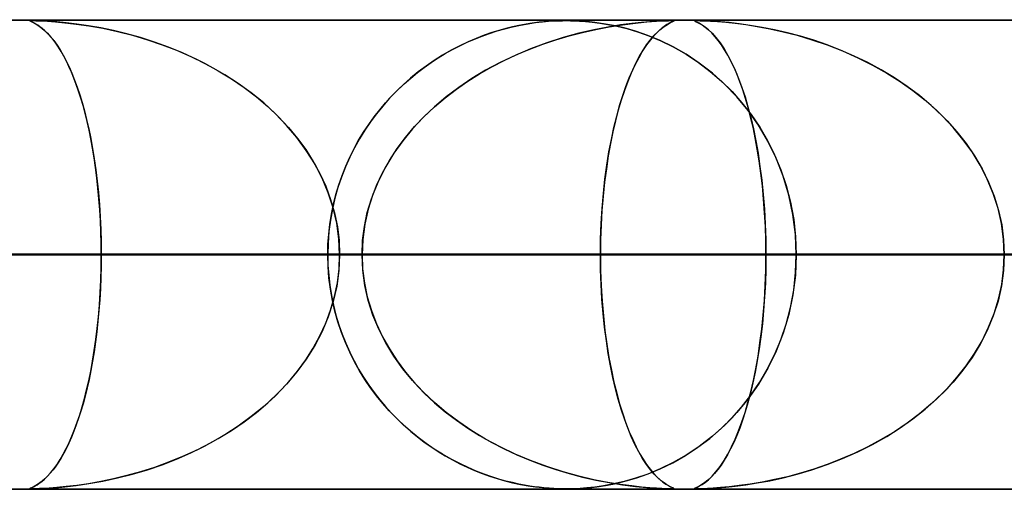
# Model space of a CAD drawing. Header units: millimetres. Extents: x -635 to 635, y -772 to 772.
# Tile 31 of 44: x 127 to 148, y 761 to 772. Entities that reach past the tile are written whole.
import ezdxf

# ---------------------------------------------------------------- set-up
doc = ezdxf.new("R2010")
doc.units = ezdxf.units.MM
doc.layers.add('HIDDEN', color=7, linetype='Continuous')
doc.layers.add('THICK', color=7, linetype='Continuous')

msp = doc.modelspace()

# ---------------------------------------------------------------- linework, layer by layer
at = {"layer": 'HIDDEN'}
for p, q in [((0, 771.49), (280.736, 771.49)), ((0, 771.49), (551.5, 771.49)), ((0, 771.49), (280.736, 771.49)), ((268.845, 771.48), (0, 771.48)), ((127.696, 771.475), (127.71, 771.479)), ((127.703, 771.468), (127.696, 771.475)), ((127.706, 771.479), (127.697, 771.476)), ((127.697, 771.476), (127.697, 771.473)), ((127.697, 771.473), (127.704, 771.468)), ((127.726, 771.457), (127.703, 771.468)), ((127.704, 771.468), (127.718, 771.461)), ((127.722, 771.48), (127.706, 771.479)), ((127.71, 771.479), (127.748, 771.48)), ((127.718, 771.461), (127.739, 771.451)), ((127.748, 771.48), (127.722, 771.48)), ((127.756, 771.443), (127.726, 771.457)), ((127.739, 771.451), (127.768, 771.437)), ((127.785, 771.48), (127.748, 771.48)), ((127.748, 771.48), (127.818, 771.479)), ((127.786, 771.428), (127.756, 771.443)), ((127.768, 771.437), (127.804, 771.418)), ((127.835, 771.478), (127.785, 771.48)), ((127.822, 771.408), (127.786, 771.428)), ((127.818, 771.479), (127.927, 771.475)), ((127.899, 771.476), (127.835, 771.478)), ((127.986, 771.472), (127.899, 771.476)), ((127.927, 771.475), (128.07, 771.467)), ((128.108, 771.465), (127.986, 771.472)), ((128.07, 771.467), (128.238, 771.455)), ((128.271, 771.452), (128.108, 771.465)), ((128.238, 771.455), (128.44, 771.436)), ((128.468, 771.433), (128.271, 771.452)), ((128.44, 771.436), (128.679, 771.408)), ((128.692, 771.407), (128.468, 771.433)), ((138.313, 771.414), (138.471, 771.437)), ((138.449, 771.434), (138.348, 771.42)), ((138.545, 771.446), (138.449, 771.434)), ((138.471, 771.437), (138.618, 771.454)), ((138.649, 771.457), (138.545, 771.446)), ((138.618, 771.454), (138.749, 771.466)), ((138.758, 771.466), (138.649, 771.457)), ((138.749, 771.466), (138.863, 771.473)), ((138.863, 771.473), (138.758, 771.466)), ((138.959, 771.477), (138.863, 771.473)), ((138.863, 771.473), (138.96, 771.477)), ((139.043, 771.479), (138.959, 771.477)), ((138.96, 771.477), (139.045, 771.479)), ((139.124, 771.48), (139.043, 771.479)), ((139.045, 771.479), (139.125, 771.48)), ((139.212, 771.479), (139.124, 771.48)), ((139.131, 771.48), (139.215, 771.479)), ((139.308, 771.477), (139.212, 771.479)), ((139.215, 771.479), (139.305, 771.477)), ((139.305, 771.477), (139.409, 771.472)), ((139.422, 771.471), (139.308, 771.477)), ((139.409, 771.472), (139.534, 771.463)), ((139.563, 771.461), (139.422, 771.471)), ((139.534, 771.463), (139.678, 771.449)), ((139.732, 771.443), (139.563, 771.461)), ((139.678, 771.449), (139.838, 771.428)), ((139.923, 771.415), (139.732, 771.443)), ((139.838, 771.428), (140.013, 771.4)), ((140.325, 771.393), (140.6, 771.428)), ((140.731, 771.442), (140.524, 771.419)), ((140.6, 771.428), (140.846, 771.452)), ((140.904, 771.457), (140.731, 771.442)), ((140.846, 771.452), (141.049, 771.467)), ((141.046, 771.467), (140.904, 771.457)), ((141.162, 771.474), (141.046, 771.467)), ((141.049, 771.467), (141.201, 771.475)), ((141.252, 771.477), (141.162, 771.474)), ((141.201, 771.475), (141.303, 771.479)), ((141.32, 771.479), (141.252, 771.477)), ((141.302, 771.412), (141.348, 771.437)), ((141.303, 771.479), (141.369, 771.48)), ((141.368, 771.48), (141.32, 771.479)), ((141.363, 771.444), (141.321, 771.423)), ((141.348, 771.437), (141.384, 771.454)), ((141.396, 771.459), (141.363, 771.444)), ((141.401, 771.479), (141.368, 771.48)), ((141.369, 771.48), (141.407, 771.479)), ((141.384, 771.454), (141.408, 771.466)), ((141.416, 771.469), (141.396, 771.459)), ((141.418, 771.477), (141.401, 771.479)), ((141.407, 771.479), (141.421, 771.476)), ((141.408, 771.466), (141.42, 771.473)), ((141.421, 771.476), (141.416, 771.469)), ((141.42, 771.473), (141.418, 771.477)), ((141.86, 771.474), (141.87, 771.479)), ((141.864, 771.477), (141.86, 771.474)), ((141.86, 771.474), (141.87, 771.467)), ((141.873, 771.465), (141.86, 771.474)), ((141.881, 771.479), (141.864, 771.477)), ((141.87, 771.479), (141.903, 771.48)), ((141.87, 771.467), (141.89, 771.457)), ((141.908, 771.449), (141.873, 771.465)), ((141.913, 771.48), (141.881, 771.479)), ((141.89, 771.457), (141.923, 771.442)), ((141.96, 771.423), (141.908, 771.449)), ((141.963, 771.479), (141.913, 771.48)), ((141.913, 771.48), (141.98, 771.479)), ((141.923, 771.442), (141.966, 771.419)), ((142.036, 771.477), (141.963, 771.479)), ((141.98, 771.479), (142.076, 771.476)), ((142.134, 771.473), (142.036, 771.477)), ((142.076, 771.476), (142.199, 771.469)), ((142.26, 771.466), (142.134, 771.473)), ((142.199, 771.469), (142.347, 771.459)), ((142.416, 771.454), (142.26, 771.466)), ((142.347, 771.459), (142.524, 771.444)), ((142.599, 771.437), (142.416, 771.454)), ((142.524, 771.444), (142.727, 771.423)), ((142.811, 771.412), (142.599, 771.437)), ((127.804, 771.418), (127.846, 771.393)), ((127.863, 771.383), (127.822, 771.408)), ((127.846, 771.393), (127.895, 771.361)), ((127.909, 771.351), (127.863, 771.383)), ((127.895, 771.361), (127.949, 771.321)), ((127.959, 771.313), (127.909, 771.351)), ((127.949, 771.321), (128.007, 771.271)), ((128.013, 771.265), (127.959, 771.313)), ((128.007, 771.271), (128.069, 771.21)), ((128.07, 771.209), (128.013, 771.265)), ((128.679, 771.408), (128.95, 771.369)), ((128.94, 771.371), (128.692, 771.407)), ((129.204, 771.324), (128.94, 771.371)), ((128.95, 771.369), (129.248, 771.316)), ((129.479, 771.267), (129.204, 771.324)), ((129.248, 771.316), (129.564, 771.248)), ((129.762, 771.199), (129.479, 771.267)), ((129.564, 771.248), (129.882, 771.167)), ((137.537, 771.224), (137.374, 771.167)), ((137.493, 771.209), (137.656, 771.261)), ((137.692, 771.272), (137.537, 771.224)), ((137.656, 771.261), (137.819, 771.308)), ((137.841, 771.314), (137.692, 771.272)), ((137.819, 771.308), (137.983, 771.349)), ((137.981, 771.348), (137.841, 771.314)), ((138.113, 771.377), (137.981, 771.348)), ((137.983, 771.349), (138.148, 771.384)), ((138.236, 771.401), (138.113, 771.377)), ((138.148, 771.384), (138.313, 771.414)), ((138.348, 771.42), (138.236, 771.401)), ((139.189, 771.155), (139.474, 771.23)), ((139.716, 771.285), (139.396, 771.211)), ((139.474, 771.23), (139.759, 771.294)), ((140.012, 771.343), (139.716, 771.285)), ((139.759, 771.294), (140.043, 771.348)), ((140.134, 771.376), (139.923, 771.415)), ((140.283, 771.387), (140.012, 771.343)), ((140.013, 771.4), (140.204, 771.361)), ((140.043, 771.348), (140.325, 771.393)), ((140.361, 771.323), (140.134, 771.376)), ((140.204, 771.361), (140.414, 771.309)), ((140.524, 771.419), (140.283, 771.387)), ((140.604, 771.253), (140.361, 771.323)), ((140.414, 771.309), (140.643, 771.241)), ((140.861, 771.164), (140.604, 771.253)), ((140.643, 771.241), (140.886, 771.155)), ((140.984, 771.147), (141.054, 771.221)), ((141.077, 771.244), (141.001, 771.167)), ((141.054, 771.221), (141.122, 771.284)), ((141.147, 771.306), (141.077, 771.244)), ((141.122, 771.284), (141.186, 771.337)), ((141.212, 771.355), (141.147, 771.306)), ((141.186, 771.337), (141.247, 771.379)), ((141.27, 771.394), (141.212, 771.355)), ((141.247, 771.379), (141.302, 771.412)), ((141.321, 771.423), (141.27, 771.394)), ((142.022, 771.386), (141.96, 771.423)), ((141.966, 771.419), (142.021, 771.387)), ((142.021, 771.387), (142.084, 771.343)), ((142.087, 771.341), (142.022, 771.386)), ((142.084, 771.343), (142.156, 771.285)), ((142.155, 771.285), (142.087, 771.341)), ((142.225, 771.22), (142.155, 771.285)), ((142.156, 771.285), (142.233, 771.211)), ((142.294, 771.144), (142.225, 771.22)), ((142.727, 771.423), (142.951, 771.394)), ((143.047, 771.379), (142.811, 771.412)), ((142.951, 771.394), (143.196, 771.355)), ((143.301, 771.337), (143.047, 771.379)), ((143.196, 771.355), (143.462, 771.306)), ((143.566, 771.284), (143.301, 771.337)), ((143.462, 771.306), (143.746, 771.244)), ((143.838, 771.221), (143.566, 771.284)), ((143.746, 771.244), (144.046, 771.167)), ((144.116, 771.147), (143.838, 771.221)), ((128.069, 771.21), (128.135, 771.138)), ((128.128, 771.146), (128.07, 771.209)), ((128.187, 771.075), (128.128, 771.146)), ((128.135, 771.138), (128.204, 771.053)), ((128.245, 770.997), (128.187, 771.075)), ((128.204, 771.053), (128.272, 770.958)), ((130.053, 771.118), (129.762, 771.199)), ((129.882, 771.167), (130.198, 771.073)), ((130.348, 771.024), (130.053, 771.118)), ((130.198, 771.073), (130.51, 770.967)), ((130.648, 770.916), (130.348, 771.024)), ((137.032, 771.027), (136.854, 770.943)), ((136.855, 770.944), (137.013, 771.019)), ((137.013, 771.019), (137.172, 771.088)), ((137.206, 771.102), (137.032, 771.027)), ((137.172, 771.088), (137.332, 771.151)), ((137.374, 771.167), (137.206, 771.102)), ((137.332, 771.151), (137.493, 771.209)), ((138.624, 770.976), (138.905, 771.071)), ((139.058, 771.118), (138.709, 771.006)), ((138.905, 771.071), (139.189, 771.155)), ((139.396, 771.211), (139.058, 771.118)), ((140.922, 771.074), (140.839, 770.964)), ((140.839, 770.963), (140.912, 771.061)), ((141.127, 771.054), (140.861, 771.164)), ((140.886, 771.155), (141.141, 771.048)), ((140.912, 771.061), (140.984, 771.147)), ((141.001, 771.167), (140.922, 771.074)), ((141.401, 770.921), (141.127, 771.054)), ((141.141, 771.048), (141.406, 770.918)), ((142.233, 771.211), (142.317, 771.118)), ((142.364, 771.059), (142.294, 771.144)), ((142.317, 771.118), (142.403, 771.006)), ((142.433, 770.963), (142.364, 771.059)), ((144.046, 771.167), (144.359, 771.074)), ((144.399, 771.061), (144.116, 771.147)), ((144.359, 771.074), (144.684, 770.964)), ((144.686, 770.963), (144.399, 771.061)), ((128.302, 770.913), (128.245, 770.997)), ((128.272, 770.958), (128.339, 770.855)), ((128.359, 770.821), (128.302, 770.913)), ((128.339, 770.855), (128.404, 770.743)), ((128.415, 770.722), (128.359, 770.821)), ((130.51, 770.967), (130.818, 770.848)), ((130.949, 770.792), (130.648, 770.916)), ((130.818, 770.848), (131.122, 770.715)), ((136.672, 770.848), (136.489, 770.743)), ((136.546, 770.777), (136.7, 770.863)), ((136.854, 770.943), (136.672, 770.848)), ((136.7, 770.863), (136.855, 770.944)), ((138.366, 770.879), (138.035, 770.74)), ((138.072, 770.756), (138.346, 770.871)), ((138.346, 770.871), (138.624, 770.976)), ((138.709, 771.006), (138.366, 770.879)), ((140.754, 770.834), (140.67, 770.689)), ((140.69, 770.726), (140.765, 770.851)), ((140.839, 770.964), (140.754, 770.834)), ((140.765, 770.851), (140.839, 770.963)), ((141.681, 770.762), (141.401, 770.921)), ((141.406, 770.918), (141.678, 770.763)), ((142.403, 771.006), (142.488, 770.879)), ((142.502, 770.858), (142.433, 770.963)), ((142.488, 770.879), (142.571, 770.74)), ((142.569, 770.742), (142.502, 770.858)), ((144.684, 770.964), (145.016, 770.834)), ((144.974, 770.851), (144.686, 770.963)), ((145.264, 770.726), (144.974, 770.851)), ((145.016, 770.834), (145.343, 770.689)), ((128.404, 770.743), (128.468, 770.622)), ((128.471, 770.616), (128.415, 770.722)), ((128.468, 770.622), (128.529, 770.494)), ((128.525, 770.503), (128.471, 770.616)), ((131.252, 770.654), (130.949, 770.792)), ((131.122, 770.715), (131.419, 770.57)), ((131.552, 770.498), (131.252, 770.654)), ((136.311, 770.631), (136.138, 770.512)), ((136.245, 770.586), (136.394, 770.684)), ((136.489, 770.743), (136.311, 770.631)), ((136.394, 770.684), (136.546, 770.777)), ((137.538, 770.493), (137.802, 770.63)), ((138.035, 770.74), (137.715, 770.587)), ((137.802, 770.63), (138.072, 770.756)), ((140.67, 770.689), (140.589, 770.532)), ((140.616, 770.586), (140.69, 770.726)), ((141.678, 770.763), (141.942, 770.589)), ((141.962, 770.575), (141.681, 770.762)), ((141.942, 770.589), (142.194, 770.397)), ((142.636, 770.616), (142.569, 770.742)), ((142.571, 770.74), (142.65, 770.587)), ((142.701, 770.479), (142.636, 770.616)), ((145.553, 770.586), (145.264, 770.726)), ((145.343, 770.689), (145.656, 770.532)), ((128.579, 770.382), (128.525, 770.503)), ((128.529, 770.494), (128.589, 770.357)), ((128.631, 770.254), (128.579, 770.382)), ((131.419, 770.57), (131.71, 770.41)), ((131.848, 770.328), (131.552, 770.498)), ((131.71, 770.41), (131.992, 770.238)), ((135.97, 770.386), (135.808, 770.253)), ((135.953, 770.372), (136.098, 770.482)), ((136.138, 770.512), (135.97, 770.386)), ((136.098, 770.482), (136.245, 770.586)), ((137.408, 770.421), (137.114, 770.243)), ((137.279, 770.346), (137.538, 770.493)), ((137.715, 770.587), (137.408, 770.421)), ((140.469, 770.262), (140.542, 770.431)), ((140.589, 770.532), (140.511, 770.362)), ((140.542, 770.431), (140.616, 770.586)), ((142.24, 770.36), (141.962, 770.575)), ((142.194, 770.397), (142.433, 770.19)), ((142.65, 770.587), (142.727, 770.421)), ((142.765, 770.331), (142.701, 770.479)), ((142.727, 770.421), (142.8, 770.243)), ((145.839, 770.431), (145.553, 770.586)), ((145.656, 770.532), (145.956, 770.362)), ((146.119, 770.262), (145.839, 770.431)), ((128.589, 770.357), (128.647, 770.212)), ((128.682, 770.119), (128.631, 770.254)), ((128.647, 770.212), (128.703, 770.06)), ((132.136, 770.142), (131.848, 770.328)), ((131.992, 770.238), (132.264, 770.052)), ((135.808, 770.253), (135.651, 770.114)), ((135.672, 770.133), (135.811, 770.256)), ((135.811, 770.256), (135.953, 770.372)), ((136.783, 770.018), (137.027, 770.188)), ((137.114, 770.243), (136.833, 770.054)), ((137.027, 770.188), (137.279, 770.346)), ((140.437, 770.181), (140.366, 769.989)), ((140.398, 770.079), (140.469, 770.262)), ((140.511, 770.362), (140.437, 770.181)), ((142.508, 770.12), (142.24, 770.36)), ((142.433, 770.19), (142.659, 769.967)), ((142.827, 770.173), (142.765, 770.331)), ((142.8, 770.243), (142.87, 770.054)), ((142.888, 770.003), (142.827, 770.173)), ((145.956, 770.362), (146.243, 770.181)), ((146.391, 770.079), (146.119, 770.262)), ((146.243, 770.181), (146.515, 769.989)), ((128.731, 769.976), (128.682, 770.119)), ((128.703, 770.06), (128.756, 769.9)), ((128.779, 769.826), (128.731, 769.976)), ((132.412, 769.941), (132.136, 770.142)), ((132.264, 770.052), (132.523, 769.854)), ((135.5, 769.968), (135.354, 769.817)), ((135.404, 769.87), (135.536, 770.005)), ((135.651, 770.114), (135.5, 769.968)), ((135.536, 770.005), (135.672, 770.133)), ((136.546, 769.837), (136.783, 770.018)), ((136.833, 770.054), (136.567, 769.853)), ((140.366, 769.989), (140.299, 769.785)), ((140.329, 769.881), (140.398, 770.079)), ((142.762, 769.854), (142.508, 770.12)), ((142.659, 769.967), (142.87, 769.73)), ((142.87, 770.054), (142.936, 769.853)), ((142.946, 769.822), (142.888, 770.003)), ((146.654, 769.881), (146.391, 770.079)), ((146.515, 769.989), (146.772, 769.785)), ((128.756, 769.9), (128.807, 769.732)), ((128.826, 769.668), (128.779, 769.826)), ((132.678, 769.725), (132.412, 769.941)), ((132.523, 769.854), (132.766, 769.647)), ((135.354, 769.817), (135.215, 769.659)), ((135.275, 769.728), (135.404, 769.87)), ((136.567, 769.853), (136.315, 769.64)), ((136.318, 769.643), (136.546, 769.837)), ((140.299, 769.785), (140.235, 769.572)), ((140.264, 769.67), (140.329, 769.881)), ((143.001, 769.564), (142.762, 769.854)), ((142.936, 769.853), (142.999, 769.64)), ((143.002, 769.629), (142.946, 769.822)), ((146.906, 769.67), (146.654, 769.881)), ((146.772, 769.785), (147.014, 769.572)), ((128.807, 769.732), (128.856, 769.556)), ((128.87, 769.502), (128.826, 769.668)), ((128.856, 769.556), (128.903, 769.37)), ((132.929, 769.494), (132.678, 769.725)), ((132.766, 769.647), (132.993, 769.43)), ((135.03, 769.427), (135.15, 769.581)), ((135.215, 769.659), (135.082, 769.495)), ((135.15, 769.581), (135.275, 769.728)), ((136.315, 769.64), (136.076, 769.414)), ((136.1, 769.438), (136.318, 769.643)), ((140.235, 769.572), (140.176, 769.347)), ((140.201, 769.444), (140.264, 769.67)), ((142.87, 769.73), (143.066, 769.477)), ((142.999, 769.64), (143.058, 769.414)), ((143.222, 769.249), (143.001, 769.564)), ((143.056, 769.424), (143.002, 769.629)), ((147.146, 769.444), (146.906, 769.67)), ((147.014, 769.572), (147.241, 769.347)), ((128.913, 769.328), (128.87, 769.502)), ((128.903, 769.37), (128.948, 769.175)), ((133.166, 769.248), (132.929, 769.494)), ((132.993, 769.43), (133.204, 769.205)), ((134.915, 769.267), (135.03, 769.427)), ((135.082, 769.495), (134.955, 769.325)), ((136.076, 769.414), (135.852, 769.174)), ((135.894, 769.221), (136.1, 769.438)), ((140.176, 769.347), (140.121, 769.11)), ((140.142, 769.203), (140.201, 769.444)), ((143.107, 769.207), (143.056, 769.424)), ((143.058, 769.414), (143.114, 769.174)), ((143.066, 769.477), (143.248, 769.209)), ((147.372, 769.203), (147.146, 769.444)), ((147.241, 769.347), (147.452, 769.11)), ((128.954, 769.147), (128.913, 769.328)), ((128.948, 769.175), (128.99, 768.971)), ((128.992, 768.958), (128.954, 769.147)), ((133.385, 768.988), (133.166, 769.248)), ((133.204, 769.205), (133.398, 768.971)), ((134.835, 769.147), (134.72, 768.962)), ((134.805, 769.101), (134.915, 769.267)), ((134.955, 769.325), (134.835, 769.147)), ((135.852, 769.174), (135.643, 768.92)), ((135.7, 768.992), (135.894, 769.221)), ((140.087, 768.949), (140.142, 769.203)), ((143.154, 768.979), (143.107, 769.207)), ((143.114, 769.174), (143.166, 768.92)), ((143.422, 768.911), (143.222, 769.249)), ((143.248, 769.209), (143.415, 768.924)), ((147.581, 768.949), (147.372, 769.203)), ((128.99, 768.971), (129.029, 768.756)), ((129.028, 768.761), (128.992, 768.958)), ((133.585, 768.714), (133.385, 768.988)), ((133.398, 768.971), (133.574, 768.73)), ((134.603, 768.751), (134.701, 768.929)), ((134.72, 768.962), (134.613, 768.77)), ((134.701, 768.929), (134.805, 769.101)), ((135.643, 768.92), (135.452, 768.652)), ((135.52, 768.751), (135.7, 768.992)), ((140.036, 768.68), (140.087, 768.949)), ((140.121, 769.11), (140.069, 768.86)), ((143.198, 768.739), (143.154, 768.979)), ((143.166, 768.92), (143.213, 768.652)), ((143.415, 768.924), (143.566, 768.621)), ((143.598, 768.549), (143.422, 768.911)), ((147.452, 769.11), (147.648, 768.86)), ((147.774, 768.68), (147.581, 768.949)), ((129.062, 768.558), (129.028, 768.761)), ((129.029, 768.756), (129.066, 768.533)), ((133.574, 768.73), (133.734, 768.479)), ((133.765, 768.425), (133.585, 768.714)), ((134.511, 768.567), (134.603, 768.751)), ((134.613, 768.77), (134.512, 768.569)), ((135.356, 768.499), (135.52, 768.751)), ((140.069, 768.86), (140.022, 768.597)), ((143.239, 768.488), (143.198, 768.739)), ((147.648, 768.86), (147.828, 768.597)), ((129.092, 768.348), (129.062, 768.558)), ((129.066, 768.533), (129.099, 768.301)), ((134.512, 768.569), (134.419, 768.361)), ((134.426, 768.377), (134.511, 768.567)), ((135.209, 768.237), (135.356, 768.499)), ((135.452, 768.652), (135.281, 768.371)), ((140.022, 768.597), (139.98, 768.322)), ((139.991, 768.398), (140.036, 768.68)), ((143.213, 768.652), (143.255, 768.371)), ((143.566, 768.621), (143.699, 768.3)), ((143.748, 768.165), (143.598, 768.549)), ((147.947, 768.398), (147.774, 768.68)), ((147.828, 768.597), (147.988, 768.322)), ((129.12, 768.132), (129.092, 768.348)), ((129.099, 768.301), (129.128, 768.06)), ((133.734, 768.479), (133.876, 768.219)), ((133.922, 768.124), (133.765, 768.425)), ((134.419, 768.361), (134.335, 768.145)), ((134.348, 768.182), (134.426, 768.377)), ((135.281, 768.371), (135.131, 768.078)), ((139.98, 768.322), (139.943, 768.036)), ((139.951, 768.102), (139.991, 768.398)), ((143.275, 768.227), (143.239, 768.488)), ((143.255, 768.371), (143.293, 768.078)), ((143.699, 768.3), (143.813, 767.963)), ((148.098, 768.102), (147.947, 768.398)), ((147.988, 768.322), (148.128, 768.036)), ((129.144, 767.909), (129.12, 768.132)), ((133.876, 768.219), (134, 767.948)), ((134.054, 767.811), (133.922, 768.124)), ((134.335, 768.145), (134.26, 767.923)), ((134.279, 767.982), (134.348, 768.182)), ((135.131, 768.078), (135.006, 767.775)), ((135.08, 767.964), (135.209, 768.237)), ((139.917, 767.795), (139.951, 768.102)), ((143.306, 767.956), (143.275, 768.227)), ((143.293, 768.078), (143.324, 767.775)), ((143.869, 767.763), (143.748, 768.165)), ((148.226, 767.795), (148.098, 768.102)), ((129.128, 768.06), (129.154, 767.813)), ((129.165, 767.681), (129.144, 767.909)), ((134, 767.948), (134.104, 767.668)), ((134.26, 767.923), (134.195, 767.695)), ((134.217, 767.777), (134.279, 767.982)), ((134.972, 767.682), (135.08, 767.964)), ((139.943, 768.036), (139.912, 767.74)), ((143.332, 767.675), (143.306, 767.956)), ((143.813, 767.963), (143.905, 767.61)), ((148.128, 768.036), (148.246, 767.74)), ((129.154, 767.813), (129.175, 767.558)), ((129.183, 767.448), (129.165, 767.681)), ((134.158, 767.489), (134.054, 767.811)), ((134.104, 767.668), (134.187, 767.38)), ((134.195, 767.695), (134.141, 767.462)), ((134.164, 767.568), (134.217, 767.777)), ((134.886, 767.39), (134.972, 767.682)), ((135.006, 767.775), (134.906, 767.464)), ((139.912, 767.74), (139.887, 767.435)), ((139.89, 767.478), (139.917, 767.795)), ((143.324, 767.775), (143.348, 767.464)), ((143.354, 767.385), (143.332, 767.675)), ((143.957, 767.347), (143.869, 767.763)), ((148.328, 767.478), (148.226, 767.795)), ((148.246, 767.74), (148.339, 767.435)), ((129.175, 767.558), (129.192, 767.298)), ((129.197, 767.211), (129.183, 767.448)), ((134.141, 767.462), (134.098, 767.224)), ((134.12, 767.356), (134.164, 767.568)), ((134.234, 767.161), (134.158, 767.489)), ((134.906, 767.464), (134.833, 767.143)), ((139.871, 767.155), (139.89, 767.478)), ((143.348, 767.464), (143.366, 767.143)), ((143.905, 767.61), (143.973, 767.244)), ((148.402, 767.155), (148.328, 767.478)), ((129.192, 767.298), (129.204, 767.031)), ((134.086, 767.142), (134.12, 767.356)), ((134.187, 767.38), (134.247, 767.087)), ((134.824, 767.094), (134.886, 767.39)), ((139.887, 767.435), (139.869, 767.125)), ((143.369, 767.09), (143.354, 767.385)), ((144.01, 766.922), (143.957, 767.347)), ((143.973, 767.244), (144.014, 766.869)), ((148.339, 767.435), (148.407, 767.125)), ((129.206, 766.972), (129.197, 767.211)), ((129.204, 767.031), (129.212, 766.762)), ((134.062, 766.927), (134.086, 767.142)), ((134.098, 767.224), (134.067, 766.983)), ((134.28, 766.827), (134.234, 767.161)), ((134.247, 767.087), (134.283, 766.79)), ((134.786, 766.793), (134.824, 767.094)), ((134.833, 767.143), (134.789, 766.818)), ((139.869, 767.125), (139.858, 766.809)), ((139.859, 766.825), (139.871, 767.155)), ((143.366, 767.143), (143.377, 766.818)), ((143.378, 766.791), (143.369, 767.09)), ((148.447, 766.825), (148.402, 767.155)), ((148.407, 767.125), (148.448, 766.809)), ((129.212, 766.731), (129.206, 766.972)), ((134.047, 766.709), (134.062, 766.927)), ((134.067, 766.983), (134.048, 766.738)), ((134.296, 766.49), (134.28, 766.827)), ((134.789, 766.818), (134.774, 766.49)), ((139.855, 766.49), (139.859, 766.825)), ((143.377, 766.818), (143.381, 766.49)), ((144.028, 766.49), (144.01, 766.922)), ((144.014, 766.869), (144.028, 766.49)), ((148.462, 766.49), (148.447, 766.825)), ((129.212, 766.762), (129.214, 766.49)), ((129.214, 766.49), (129.212, 766.731)), ((134.048, 766.738), (134.042, 766.49)), ((134.042, 766.49), (134.047, 766.709)), ((134.283, 766.79), (134.296, 766.49)), ((134.774, 766.49), (134.786, 766.793)), ((139.858, 766.809), (139.855, 766.49)), ((143.381, 766.49), (143.378, 766.791)), ((148.448, 766.809), (148.462, 766.49)), ((0, 766.49), (139.855, 766.49)), ((134.774, 766.49), (0, 766.49)), ((139.855, 766.49), (0, 766.49)), ((0, 766.49), (134.774, 766.49)), ((0, 766.49), (154.021, 766.49)), ((148.94, 766.49), (0, 766.49)), ((154.021, 766.49), (0, 766.49)), ((0, 766.49), (148.94, 766.49)), ((0, 766.49), (168.187, 766.49)), ((163.106, 766.49), (0, 766.49)), ((168.187, 766.49), (0, 766.49)), ((0, 766.49), (163.106, 766.49)), ((0, 766.49), (182.352, 766.49)), ((177.271, 766.49), (0, 766.49)), ((182.352, 766.49), (0, 766.49)), ((0, 766.49), (177.271, 766.49)), ((0, 766.49), (196.517, 766.49)), ((191.437, 766.49), (0, 766.49)), ((196.517, 766.49), (0, 766.49)), ((0, 766.49), (191.437, 766.49)), ((0, 766.49), (210.683, 766.49)), ((205.602, 766.49), (0, 766.49)), ((210.683, 766.49), (0, 766.49)), ((0, 766.49), (205.602, 766.49)), ((0, 766.49), (224.848, 766.49)), ((219.767, 766.49), (0, 766.49)), ((224.848, 766.49), (0, 766.49)), ((0, 766.49), (219.767, 766.49)), ((0, 766.49), (239.012, 766.49)), ((233.932, 766.49), (0, 766.49)), ((239.012, 766.49), (0, 766.49)), ((0, 766.49), (233.932, 766.49)), ((0, 766.49), (253.177, 766.49)), ((248.097, 766.49), (0, 766.49)), ((253.177, 766.49), (0, 766.49)), ((0, 766.49), (248.097, 766.49)), ((0, 766.49), (267.342, 766.49)), ((262.261, 766.49), (0, 766.49)), ((267.342, 766.49), (0, 766.49)), ((0, 766.49), (262.261, 766.49)), ((134.042, 766.49), (72.537, 766.49)), ((72.537, 766.49), (134.042, 766.49)), ((77.62, 766.49), (144.028, 766.49)), ((144.028, 766.49), (77.62, 766.49)), ((161.883, 766.49), (86.709, 766.49)), ((86.709, 766.49), (161.883, 766.49)), ((91.791, 766.49), (171.867, 766.49)), ((171.867, 766.49), (91.791, 766.49)), ((189.719, 766.49), (100.879, 766.49)), ((100.879, 766.49), (189.719, 766.49)), ((105.961, 766.49), (199.702, 766.49)), ((199.702, 766.49), (105.961, 766.49)), ((217.553, 766.49), (115.047, 766.49)), ((115.047, 766.49), (217.553, 766.49)), ((116.182, 766.49), (134.042, 766.49)), ((134.042, 766.49), (116.182, 766.49)), ((120.128, 766.49), (227.535, 766.49)), ((227.535, 766.49), (120.128, 766.49)), ((120.128, 766.49), (129.214, 766.49)), ((129.214, 766.49), (120.128, 766.49)), ((134.774, 766.49), (125.688, 766.49)), ((125.688, 766.49), (134.774, 766.49)), ((129.214, 766.49), (129.212, 766.249)), ((129.212, 766.218), (129.214, 766.49)), ((245.384, 766.49), (129.214, 766.49)), ((129.214, 766.49), (245.384, 766.49)), ((134.048, 766.242), (134.042, 766.49)), ((134.042, 766.49), (134.047, 766.271)), ((134.296, 766.49), (134.28, 766.153)), ((134.283, 766.19), (134.296, 766.49)), ((134.296, 766.49), (255.366, 766.49)), ((255.366, 766.49), (134.296, 766.49)), ((134.296, 766.49), (143.381, 766.49)), ((143.381, 766.49), (134.296, 766.49)), ((134.789, 766.162), (134.774, 766.49)), ((134.774, 766.49), (134.786, 766.187)), ((139.855, 766.49), (139.859, 766.155)), ((139.858, 766.171), (139.855, 766.49)), ((148.94, 766.49), (139.855, 766.49)), ((139.855, 766.49), (148.94, 766.49)), ((143.377, 766.162), (143.381, 766.49)), ((143.381, 766.49), (143.378, 766.187)), ((273.214, 766.49), (143.381, 766.49)), ((143.381, 766.49), (273.214, 766.49)), ((144.028, 766.49), (144.01, 766.058)), ((144.014, 766.11), (144.028, 766.49)), ((144.028, 766.49), (161.883, 766.49)), ((161.883, 766.49), (144.028, 766.49)), ((148.462, 766.49), (148.447, 766.155)), ((148.448, 766.171), (148.462, 766.49)), ((129.204, 765.948), (129.212, 766.218)), ((129.212, 766.249), (129.206, 766.008)), ((134.047, 766.271), (134.062, 766.053)), ((134.067, 765.997), (134.048, 766.242)), ((134.247, 765.893), (134.283, 766.19)), ((134.786, 766.187), (134.824, 765.886)), ((143.378, 766.187), (143.369, 765.886)), ((129.206, 766.008), (129.197, 765.769)), ((134.062, 766.053), (134.086, 765.838)), ((134.098, 765.756), (134.067, 765.997)), ((134.28, 766.153), (134.234, 765.819)), ((134.833, 765.836), (134.789, 766.162)), ((139.869, 765.856), (139.858, 766.171)), ((139.859, 766.155), (139.871, 765.825)), ((143.366, 765.836), (143.377, 766.162)), ((144.01, 766.058), (143.957, 765.633)), ((143.973, 765.734), (144.014, 766.11)), ((148.447, 766.155), (148.402, 765.825)), ((148.407, 765.856), (148.448, 766.171)), ((129.197, 765.769), (129.183, 765.532)), ((129.192, 765.682), (129.204, 765.948)), ((134.086, 765.838), (134.12, 765.624)), ((134.234, 765.819), (134.158, 765.491)), ((134.187, 765.6), (134.247, 765.893)), ((134.824, 765.886), (134.886, 765.59)), ((134.906, 765.516), (134.833, 765.836)), ((139.887, 765.544), (139.869, 765.856)), ((139.871, 765.825), (139.89, 765.502)), ((143.348, 765.516), (143.366, 765.836)), ((143.369, 765.886), (143.353, 765.59)), ((148.402, 765.825), (148.328, 765.502)), ((148.339, 765.544), (148.407, 765.856)), ((129.175, 765.422), (129.192, 765.682)), ((134.141, 765.518), (134.098, 765.756)), ((134.104, 765.312), (134.187, 765.6)), ((134.12, 765.624), (134.164, 765.412)), ((134.886, 765.59), (134.972, 765.299)), ((143.353, 765.59), (143.332, 765.299)), ((143.957, 765.633), (143.869, 765.217)), ((143.905, 765.367), (143.973, 765.734)), ((129.154, 765.167), (129.175, 765.422)), ((129.183, 765.532), (129.165, 765.299)), ((134.158, 765.491), (134.054, 765.169)), ((134.195, 765.285), (134.141, 765.518)), ((134.164, 765.412), (134.217, 765.203)), ((135.006, 765.205), (134.906, 765.516)), ((139.912, 765.24), (139.887, 765.544)), ((139.89, 765.502), (139.917, 765.185)), ((143.324, 765.205), (143.348, 765.516)), ((143.812, 765.013), (143.905, 765.367)), ((148.328, 765.502), (148.226, 765.185)), ((148.246, 765.24), (148.339, 765.544)), ((129.128, 764.92), (129.154, 765.167)), ((129.165, 765.299), (129.144, 765.071)), ((134.054, 765.169), (133.922, 764.856)), ((134, 765.032), (134.104, 765.312)), ((134.26, 765.057), (134.195, 765.285)), ((134.217, 765.203), (134.279, 764.998)), ((134.972, 765.299), (135.08, 765.016)), ((135.131, 764.902), (135.006, 765.205)), ((139.943, 764.944), (139.912, 765.24)), ((139.917, 765.185), (139.951, 764.878)), ((143.293, 764.902), (143.324, 765.205)), ((143.332, 765.299), (143.305, 765.016)), ((143.869, 765.217), (143.748, 764.815)), ((148.226, 765.185), (148.098, 764.878)), ((148.128, 764.944), (148.246, 765.24)), ((129.144, 765.071), (129.12, 764.848)), ((133.876, 764.761), (134, 765.032)), ((134.335, 764.835), (134.26, 765.057)), ((134.279, 764.998), (134.348, 764.798)), ((135.08, 765.016), (135.209, 764.743)), ((139.98, 764.658), (139.943, 764.944)), ((143.305, 765.016), (143.273, 764.743)), ((143.698, 764.675), (143.812, 765.013)), ((147.988, 764.658), (148.128, 764.944)), ((129.12, 764.848), (129.092, 764.632)), ((129.099, 764.68), (129.128, 764.92)), ((133.734, 764.501), (133.876, 764.761)), ((133.922, 764.856), (133.765, 764.555)), ((134.419, 764.619), (134.335, 764.835)), ((134.348, 764.798), (134.426, 764.603)), ((135.281, 764.609), (135.131, 764.902)), ((135.209, 764.743), (135.356, 764.481)), ((139.951, 764.878), (139.991, 764.582)), ((143.273, 764.743), (143.237, 764.481)), ((143.255, 764.609), (143.293, 764.902)), ((143.748, 764.815), (143.598, 764.431)), ((148.098, 764.878), (147.947, 764.582)), ((129.092, 764.632), (129.062, 764.422)), ((129.066, 764.447), (129.099, 764.68)), ((133.765, 764.555), (133.585, 764.266)), ((134.512, 764.411), (134.419, 764.619)), ((134.426, 764.603), (134.511, 764.413)), ((135.452, 764.328), (135.281, 764.609)), ((140.022, 764.383), (139.98, 764.658)), ((139.991, 764.582), (140.036, 764.3)), ((143.213, 764.328), (143.255, 764.609)), ((143.563, 764.354), (143.698, 764.675)), ((147.947, 764.582), (147.774, 764.3)), ((147.828, 764.383), (147.988, 764.658)), ((129.062, 764.422), (129.028, 764.219)), ((129.029, 764.224), (129.066, 764.447)), ((133.574, 764.25), (133.734, 764.501)), ((134.511, 764.413), (134.603, 764.229)), ((134.613, 764.21), (134.512, 764.411)), ((135.356, 764.481), (135.52, 764.229)), ((135.643, 764.06), (135.452, 764.328)), ((140.069, 764.12), (140.022, 764.383)), ((140.036, 764.3), (140.087, 764.031)), ((143.166, 764.06), (143.213, 764.328)), ((143.237, 764.481), (143.196, 764.229)), ((143.411, 764.05), (143.563, 764.354)), ((143.598, 764.431), (143.422, 764.069)), ((147.774, 764.3), (147.581, 764.031)), ((147.648, 764.12), (147.828, 764.383)), ((128.99, 764.009), (129.029, 764.224)), ((129.028, 764.219), (128.992, 764.022)), ((133.585, 764.266), (133.385, 763.992)), ((133.398, 764.009), (133.574, 764.25)), ((134.603, 764.229), (134.701, 764.051)), ((134.72, 764.018), (134.613, 764.21)), ((135.52, 764.229), (135.7, 763.988)), ((140.121, 763.87), (140.069, 764.12)), ((143.196, 764.229), (143.152, 763.988)), ((147.452, 763.87), (147.648, 764.12)), ((128.948, 763.805), (128.99, 764.009)), ((128.992, 764.022), (128.954, 763.833)), ((133.385, 763.992), (133.166, 763.732)), ((133.204, 763.775), (133.398, 764.009)), ((134.701, 764.051), (134.805, 763.879)), ((134.835, 763.833), (134.72, 764.018)), ((134.805, 763.879), (134.915, 763.713)), ((135.852, 763.806), (135.643, 764.06)), ((135.7, 763.988), (135.894, 763.759)), ((140.087, 764.031), (140.142, 763.777)), ((143.152, 763.988), (143.104, 763.759)), ((143.114, 763.806), (143.166, 764.06)), ((143.422, 764.069), (143.222, 763.731)), ((143.244, 763.765), (143.411, 764.05)), ((147.581, 764.031), (147.372, 763.777)), ((128.903, 763.61), (128.948, 763.805)), ((128.954, 763.833), (128.913, 763.652)), ((133.166, 763.732), (132.929, 763.486)), ((132.993, 763.55), (133.204, 763.775)), ((134.955, 763.655), (134.835, 763.833)), ((134.915, 763.713), (135.03, 763.553)), ((136.076, 763.566), (135.852, 763.806)), ((135.894, 763.759), (136.1, 763.542)), ((140.176, 763.633), (140.121, 763.87)), ((140.142, 763.777), (140.201, 763.536)), ((143.222, 763.731), (143.001, 763.416)), ((143.104, 763.759), (143.052, 763.542)), ((143.058, 763.566), (143.114, 763.806)), ((143.061, 763.496), (143.244, 763.765)), ((147.372, 763.777), (147.146, 763.536)), ((147.241, 763.633), (147.452, 763.87)), ((128.87, 763.478), (128.826, 763.312)), ((128.856, 763.424), (128.903, 763.61)), ((128.913, 763.652), (128.87, 763.478)), ((132.929, 763.486), (132.678, 763.255)), ((132.766, 763.333), (132.993, 763.55)), ((135.082, 763.485), (134.955, 763.655)), ((135.03, 763.553), (135.15, 763.399)), ((135.215, 763.321), (135.082, 763.485)), ((136.315, 763.34), (136.076, 763.566)), ((136.1, 763.542), (136.318, 763.336)), ((140.235, 763.408), (140.176, 763.633)), ((140.201, 763.536), (140.264, 763.31)), ((142.864, 763.244), (143.061, 763.496)), ((143.052, 763.542), (142.998, 763.336)), ((142.999, 763.34), (143.058, 763.566)), ((147.146, 763.536), (146.906, 763.31)), ((147.014, 763.408), (147.241, 763.633)), ((128.756, 763.08), (128.807, 763.248)), ((128.826, 763.312), (128.779, 763.154)), ((128.807, 763.248), (128.856, 763.424)), ((132.678, 763.255), (132.412, 763.039)), ((132.523, 763.126), (132.766, 763.333)), ((135.15, 763.399), (135.275, 763.252)), ((135.354, 763.163), (135.215, 763.321)), ((135.275, 763.252), (135.404, 763.11)), ((136.567, 763.127), (136.315, 763.34)), ((136.318, 763.336), (136.546, 763.143)), ((140.299, 763.195), (140.235, 763.408)), ((140.264, 763.31), (140.329, 763.099)), ((142.652, 763.006), (142.864, 763.244)), ((143.001, 763.416), (142.762, 763.126)), ((142.936, 763.127), (142.999, 763.34)), ((142.998, 763.336), (142.941, 763.143)), ((146.906, 763.31), (146.654, 763.099)), ((146.772, 763.195), (147.014, 763.408)), ((128.703, 762.92), (128.756, 763.08)), ((128.779, 763.154), (128.731, 763.004)), ((132.412, 763.039), (132.136, 762.838)), ((132.264, 762.929), (132.523, 763.126)), ((135.5, 763.012), (135.354, 763.163)), ((135.404, 763.11), (135.536, 762.975)), ((136.546, 763.143), (136.783, 762.962)), ((136.833, 762.926), (136.567, 763.127)), ((140.366, 762.991), (140.299, 763.195)), ((140.329, 763.099), (140.398, 762.901)), ((142.762, 763.126), (142.508, 762.86)), ((142.87, 762.926), (142.936, 763.127)), ((142.941, 763.143), (142.883, 762.962)), ((146.654, 763.099), (146.391, 762.901)), ((146.515, 762.991), (146.772, 763.195)), ((128.682, 762.861), (128.631, 762.726)), ((128.647, 762.768), (128.703, 762.92)), ((128.731, 763.004), (128.682, 762.861)), ((132.136, 762.838), (131.848, 762.652)), ((131.992, 762.742), (132.264, 762.929)), ((135.651, 762.866), (135.5, 763.012)), ((135.536, 762.975), (135.672, 762.847)), ((135.808, 762.727), (135.651, 762.866)), ((135.672, 762.847), (135.811, 762.724)), ((136.783, 762.962), (137.027, 762.792)), ((137.114, 762.737), (136.833, 762.926)), ((140.437, 762.799), (140.366, 762.991)), ((140.398, 762.901), (140.469, 762.718)), ((142.508, 762.86), (142.24, 762.62)), ((142.426, 762.783), (142.652, 763.006)), ((142.8, 762.737), (142.87, 762.926)), ((142.883, 762.962), (142.822, 762.792)), ((146.391, 762.901), (146.119, 762.718)), ((146.243, 762.799), (146.515, 762.991)), ((128.529, 762.486), (128.589, 762.623)), ((128.631, 762.726), (128.579, 762.598)), ((128.589, 762.623), (128.647, 762.768)), ((131.848, 762.652), (131.552, 762.482)), ((131.71, 762.57), (131.992, 762.742)), ((135.97, 762.594), (135.808, 762.727)), ((135.811, 762.724), (135.953, 762.608)), ((137.027, 762.792), (137.279, 762.634)), ((137.408, 762.559), (137.114, 762.737)), ((137.279, 762.634), (137.538, 762.487)), ((140.511, 762.618), (140.437, 762.799)), ((140.469, 762.718), (140.542, 762.549)), ((140.589, 762.448), (140.511, 762.618)), ((142.24, 762.62), (141.962, 762.405)), ((142.186, 762.576), (142.426, 762.783)), ((142.759, 762.634), (142.695, 762.487)), ((142.727, 762.559), (142.8, 762.737)), ((142.822, 762.792), (142.759, 762.634)), ((145.656, 762.448), (145.956, 762.618)), ((146.119, 762.718), (145.839, 762.549)), ((145.956, 762.618), (146.243, 762.799)), ((128.468, 762.358), (128.529, 762.486)), ((128.525, 762.477), (128.471, 762.364)), ((128.579, 762.598), (128.525, 762.477)), ((131.122, 762.265), (131.419, 762.41)), ((131.552, 762.482), (131.252, 762.326)), ((131.419, 762.41), (131.71, 762.57)), ((135.953, 762.608), (136.098, 762.498)), ((136.138, 762.468), (135.97, 762.594)), ((136.098, 762.498), (136.245, 762.394)), ((136.311, 762.349), (136.138, 762.468)), ((137.715, 762.393), (137.408, 762.559)), ((137.538, 762.487), (137.802, 762.35)), ((140.542, 762.549), (140.616, 762.394)), ((140.67, 762.291), (140.589, 762.448)), ((141.962, 762.405), (141.681, 762.218)), ((141.933, 762.385), (142.186, 762.576)), ((142.695, 762.487), (142.629, 762.35)), ((142.65, 762.393), (142.727, 762.559)), ((145.343, 762.291), (145.656, 762.448)), ((145.839, 762.549), (145.553, 762.394)), ((128.339, 762.125), (128.404, 762.237)), ((128.415, 762.258), (128.359, 762.159)), ((128.404, 762.237), (128.468, 762.358)), ((128.471, 762.364), (128.415, 762.258)), ((130.818, 762.132), (131.122, 762.265)), ((131.252, 762.326), (130.949, 762.188)), ((136.245, 762.394), (136.394, 762.296)), ((136.489, 762.237), (136.311, 762.349)), ((136.394, 762.296), (136.546, 762.203)), ((136.672, 762.132), (136.489, 762.237)), ((136.546, 762.203), (136.7, 762.117)), ((138.035, 762.241), (137.715, 762.393)), ((137.802, 762.35), (138.072, 762.224)), ((138.366, 762.101), (138.035, 762.241)), ((138.072, 762.224), (138.346, 762.109)), ((140.616, 762.394), (140.69, 762.254)), ((140.754, 762.146), (140.67, 762.291)), ((140.69, 762.254), (140.765, 762.129)), ((141.395, 762.056), (141.667, 762.21)), ((141.681, 762.218), (141.401, 762.059)), ((141.667, 762.21), (141.933, 762.385)), ((142.488, 762.101), (142.571, 762.241)), ((142.562, 762.224), (142.493, 762.109)), ((142.629, 762.35), (142.562, 762.224)), ((142.571, 762.241), (142.65, 762.393)), ((145.264, 762.254), (144.974, 762.129)), ((145.016, 762.146), (145.343, 762.291)), ((145.553, 762.394), (145.264, 762.254)), ((128.204, 761.927), (128.272, 762.022)), ((128.302, 762.067), (128.245, 761.983)), ((128.272, 762.022), (128.339, 762.125)), ((128.359, 762.159), (128.302, 762.067)), ((130.198, 761.907), (130.51, 762.013)), ((130.648, 762.065), (130.348, 761.956)), ((130.51, 762.013), (130.818, 762.132)), ((130.949, 762.188), (130.648, 762.065)), ((136.854, 762.037), (136.672, 762.132)), ((136.7, 762.117), (136.855, 762.036)), ((137.032, 761.953), (136.854, 762.037)), ((136.855, 762.036), (137.013, 761.961)), ((138.346, 762.109), (138.624, 762.004)), ((138.709, 761.974), (138.366, 762.101)), ((138.624, 762.004), (138.905, 761.909)), ((140.839, 762.016), (140.754, 762.146)), ((140.765, 762.129), (140.839, 762.017)), ((140.839, 762.017), (140.912, 761.919)), ((140.922, 761.906), (140.839, 762.016)), ((141.401, 762.059), (141.127, 761.926)), ((141.129, 761.927), (141.395, 762.056)), ((142.424, 762.004), (142.355, 761.909)), ((142.403, 761.974), (142.488, 762.101)), ((142.493, 762.109), (142.424, 762.004)), ((144.359, 761.906), (144.684, 762.016)), ((144.686, 762.017), (144.399, 761.919)), ((144.684, 762.016), (145.016, 762.146)), ((144.974, 762.129), (144.686, 762.017)), ((128.069, 761.77), (128.135, 761.842)), ((128.128, 761.834), (128.07, 761.771)), ((128.187, 761.905), (128.128, 761.834)), ((128.135, 761.842), (128.204, 761.927)), ((128.245, 761.983), (128.187, 761.905)), ((129.762, 761.781), (129.479, 761.713)), ((129.564, 761.732), (129.882, 761.813)), ((130.053, 761.862), (129.762, 761.781)), ((129.882, 761.813), (130.198, 761.907)), ((130.348, 761.956), (130.053, 761.862)), ((137.013, 761.961), (137.172, 761.892)), ((137.206, 761.878), (137.032, 761.953)), ((137.172, 761.892), (137.332, 761.829)), ((137.374, 761.813), (137.206, 761.878)), ((137.332, 761.829), (137.493, 761.771)), ((137.537, 761.756), (137.374, 761.813)), ((139.058, 761.862), (138.709, 761.974)), ((138.905, 761.909), (139.189, 761.825)), ((139.396, 761.769), (139.058, 761.862)), ((139.189, 761.825), (139.474, 761.75)), ((140.861, 761.816), (140.604, 761.727)), ((140.631, 761.735), (140.874, 761.821)), ((141.127, 761.926), (140.861, 761.816)), ((140.874, 761.821), (141.129, 761.927)), ((140.912, 761.919), (140.984, 761.833)), ((141.001, 761.813), (140.922, 761.906)), ((140.984, 761.833), (141.054, 761.759)), ((141.077, 761.736), (141.001, 761.813)), ((142.285, 761.825), (142.215, 761.75)), ((142.233, 761.769), (142.317, 761.862)), ((142.355, 761.909), (142.285, 761.825)), ((142.317, 761.862), (142.403, 761.974)), ((143.746, 761.736), (144.046, 761.813)), ((144.116, 761.833), (143.838, 761.759)), ((144.046, 761.813), (144.359, 761.906)), ((144.399, 761.919), (144.116, 761.833)), ((127.822, 761.572), (127.786, 761.552)), ((127.804, 761.562), (127.846, 761.587)), ((127.863, 761.597), (127.822, 761.572)), ((127.846, 761.587), (127.895, 761.619)), ((127.909, 761.629), (127.863, 761.597)), ((127.895, 761.619), (127.949, 761.659)), ((127.959, 761.667), (127.909, 761.629)), ((127.949, 761.659), (128.007, 761.709)), ((128.013, 761.715), (127.959, 761.667)), ((128.007, 761.709), (128.069, 761.77)), ((128.07, 761.771), (128.013, 761.715)), ((128.44, 761.544), (128.679, 761.572)), ((128.692, 761.573), (128.468, 761.547)), ((128.679, 761.572), (128.95, 761.611)), ((128.94, 761.609), (128.692, 761.573)), ((129.204, 761.656), (128.94, 761.609)), ((128.95, 761.611), (129.248, 761.664)), ((129.479, 761.713), (129.204, 761.656)), ((129.248, 761.664), (129.564, 761.732)), ((137.493, 761.771), (137.656, 761.719)), ((137.692, 761.708), (137.537, 761.756)), ((137.656, 761.719), (137.819, 761.672)), ((137.841, 761.666), (137.692, 761.708)), ((137.819, 761.672), (137.983, 761.631)), ((137.981, 761.632), (137.841, 761.666)), ((138.113, 761.603), (137.981, 761.632)), ((137.983, 761.631), (138.148, 761.596)), ((138.236, 761.579), (138.113, 761.603)), ((138.148, 761.596), (138.313, 761.566)), ((138.348, 761.56), (138.236, 761.579)), ((138.313, 761.566), (138.471, 761.543)), ((139.716, 761.695), (139.396, 761.769)), ((139.474, 761.75), (139.759, 761.686)), ((140.012, 761.637), (139.716, 761.695)), ((139.923, 761.565), (139.732, 761.537)), ((139.759, 761.686), (140.043, 761.632)), ((139.828, 761.55), (140.002, 761.578)), ((140.134, 761.604), (139.923, 761.565)), ((140.002, 761.578), (140.193, 761.616)), ((140.283, 761.593), (140.012, 761.637)), ((140.043, 761.632), (140.325, 761.587)), ((140.361, 761.657), (140.134, 761.604)), ((140.193, 761.616), (140.403, 761.668)), ((140.524, 761.561), (140.283, 761.593)), ((140.325, 761.587), (140.6, 761.552)), ((140.604, 761.727), (140.361, 761.657)), ((140.403, 761.668), (140.631, 761.735)), ((141.054, 761.759), (141.122, 761.696)), ((141.147, 761.674), (141.077, 761.736)), ((141.122, 761.696), (141.186, 761.643)), ((141.212, 761.625), (141.147, 761.674)), ((141.186, 761.643), (141.247, 761.601)), ((141.27, 761.586), (141.212, 761.625)), ((141.247, 761.601), (141.302, 761.568)), ((141.321, 761.557), (141.27, 761.586)), ((141.302, 761.568), (141.348, 761.543)), ((142.011, 761.587), (141.95, 761.552)), ((141.966, 761.561), (142.021, 761.593)), ((142.077, 761.632), (142.011, 761.587)), ((142.021, 761.593), (142.084, 761.637)), ((142.145, 761.686), (142.077, 761.632)), ((142.084, 761.637), (142.156, 761.695)), ((142.215, 761.75), (142.145, 761.686)), ((142.156, 761.695), (142.233, 761.769)), ((142.811, 761.568), (142.599, 761.543)), ((142.727, 761.557), (142.951, 761.586)), ((143.047, 761.601), (142.811, 761.568)), ((142.951, 761.586), (143.196, 761.625)), ((143.301, 761.643), (143.047, 761.601)), ((143.196, 761.625), (143.462, 761.674)), ((143.566, 761.696), (143.301, 761.643)), ((143.462, 761.674), (143.746, 761.736)), ((143.838, 761.759), (143.566, 761.696)), ((0, 761.5), (268.845, 761.5)), ((0, 761.49), (280.736, 761.49)), ((0, 761.49), (551.5, 761.49)), ((0, 761.49), (280.736, 761.49)), ((71.092, 761.5), (139.125, 761.5)), ((85.256, 761.5), (166.95, 761.5)), ((99.421, 761.5), (194.775, 761.5)), ((113.585, 761.5), (222.6, 761.5)), ((127.703, 761.512), (127.696, 761.505)), ((127.696, 761.505), (127.71, 761.501)), ((127.697, 761.507), (127.704, 761.512)), ((127.697, 761.504), (127.697, 761.507)), ((127.706, 761.502), (127.697, 761.504)), ((127.726, 761.523), (127.703, 761.512)), ((127.704, 761.512), (127.718, 761.519)), ((127.722, 761.5), (127.706, 761.502)), ((127.71, 761.501), (127.748, 761.5)), ((127.718, 761.519), (127.739, 761.529)), ((127.748, 761.5), (127.722, 761.5)), ((127.756, 761.537), (127.726, 761.523)), ((127.739, 761.529), (127.768, 761.543)), ((127.748, 761.5), (127.818, 761.501)), ((127.785, 761.5), (127.748, 761.5)), ((127.748, 761.5), (250.425, 761.5)), ((127.786, 761.552), (127.756, 761.537)), ((127.768, 761.543), (127.804, 761.562)), ((127.835, 761.502), (127.785, 761.5)), ((127.818, 761.501), (127.927, 761.505)), ((127.899, 761.504), (127.835, 761.502)), ((127.986, 761.508), (127.899, 761.504)), ((127.927, 761.505), (128.07, 761.513)), ((128.108, 761.515), (127.986, 761.508)), ((128.07, 761.513), (128.238, 761.525)), ((128.271, 761.528), (128.108, 761.515)), ((128.238, 761.525), (128.44, 761.544)), ((128.468, 761.547), (128.271, 761.528)), ((138.449, 761.546), (138.348, 761.56)), ((138.545, 761.534), (138.449, 761.546)), ((138.471, 761.543), (138.618, 761.526)), ((138.649, 761.523), (138.545, 761.534)), ((138.618, 761.526), (138.749, 761.514)), ((138.758, 761.513), (138.649, 761.523)), ((138.749, 761.514), (138.863, 761.507)), ((138.863, 761.507), (138.758, 761.513)), ((138.959, 761.503), (138.863, 761.507)), ((138.863, 761.507), (138.96, 761.503)), ((139.043, 761.501), (138.959, 761.503)), ((138.96, 761.503), (139.045, 761.501)), ((139.124, 761.5), (139.043, 761.501)), ((139.045, 761.501), (139.125, 761.5)), ((139.212, 761.501), (139.124, 761.5)), ((139.125, 761.5), (139.208, 761.501)), ((139.208, 761.501), (139.298, 761.503)), ((139.308, 761.503), (139.212, 761.501)), ((139.298, 761.503), (139.401, 761.508)), ((139.422, 761.509), (139.308, 761.503)), ((139.401, 761.508), (139.525, 761.516)), ((139.563, 761.519), (139.422, 761.509)), ((139.525, 761.516), (139.668, 761.53)), ((139.732, 761.537), (139.563, 761.519)), ((139.668, 761.53), (139.828, 761.55)), ((140.731, 761.538), (140.524, 761.561)), ((140.6, 761.552), (140.846, 761.528)), ((140.904, 761.523), (140.731, 761.538)), ((140.846, 761.528), (141.049, 761.513)), ((141.046, 761.513), (140.904, 761.523)), ((141.162, 761.506), (141.046, 761.513)), ((141.049, 761.513), (141.201, 761.505)), ((141.252, 761.503), (141.162, 761.506)), ((141.201, 761.505), (141.303, 761.501)), ((141.32, 761.501), (141.252, 761.503)), ((141.303, 761.501), (141.369, 761.5)), ((141.368, 761.5), (141.32, 761.501)), ((141.363, 761.536), (141.321, 761.557)), ((141.348, 761.543), (141.384, 761.526)), ((141.396, 761.521), (141.363, 761.536)), ((141.401, 761.5), (141.368, 761.5)), ((141.369, 761.5), (141.407, 761.501)), ((141.384, 761.526), (141.408, 761.514)), ((141.416, 761.511), (141.396, 761.521)), ((141.418, 761.503), (141.401, 761.5)), ((141.407, 761.501), (141.421, 761.504)), ((141.408, 761.514), (141.42, 761.507)), ((141.421, 761.504), (141.416, 761.511)), ((141.42, 761.507), (141.418, 761.503)), ((141.869, 761.513), (141.86, 761.505)), ((141.86, 761.506), (141.87, 761.513)), ((141.864, 761.503), (141.86, 761.506)), ((141.86, 761.505), (141.874, 761.501)), ((141.881, 761.501), (141.864, 761.503)), ((141.901, 761.528), (141.869, 761.513)), ((141.87, 761.513), (141.89, 761.523)), ((141.874, 761.501), (141.913, 761.5)), ((141.913, 761.5), (141.881, 761.501)), ((141.89, 761.523), (141.923, 761.538)), ((141.95, 761.552), (141.901, 761.528)), ((141.913, 761.5), (141.98, 761.501)), ((141.963, 761.5), (141.913, 761.5)), ((141.913, 761.5), (278.25, 761.5)), ((141.923, 761.538), (141.966, 761.561)), ((142.036, 761.503), (141.963, 761.5)), ((141.98, 761.501), (142.076, 761.504)), ((142.134, 761.507), (142.036, 761.503)), ((142.076, 761.504), (142.199, 761.511)), ((142.26, 761.514), (142.134, 761.507)), ((142.199, 761.511), (142.347, 761.521)), ((142.416, 761.526), (142.26, 761.514)), ((142.347, 761.521), (142.524, 761.536)), ((142.599, 761.543), (142.416, 761.526)), ((142.524, 761.536), (142.727, 761.557))]:
    msp.add_line(p, q, dxfattribs=at)
at = {"layer": 'THICK'}
for p, q in [((0, 771.5), (606.5, 771.5)), ((606.5, 766.5), (0, 766.5))]:
    msp.add_line(p, q, dxfattribs=at)

doc.saveas('drawing.dxf')
